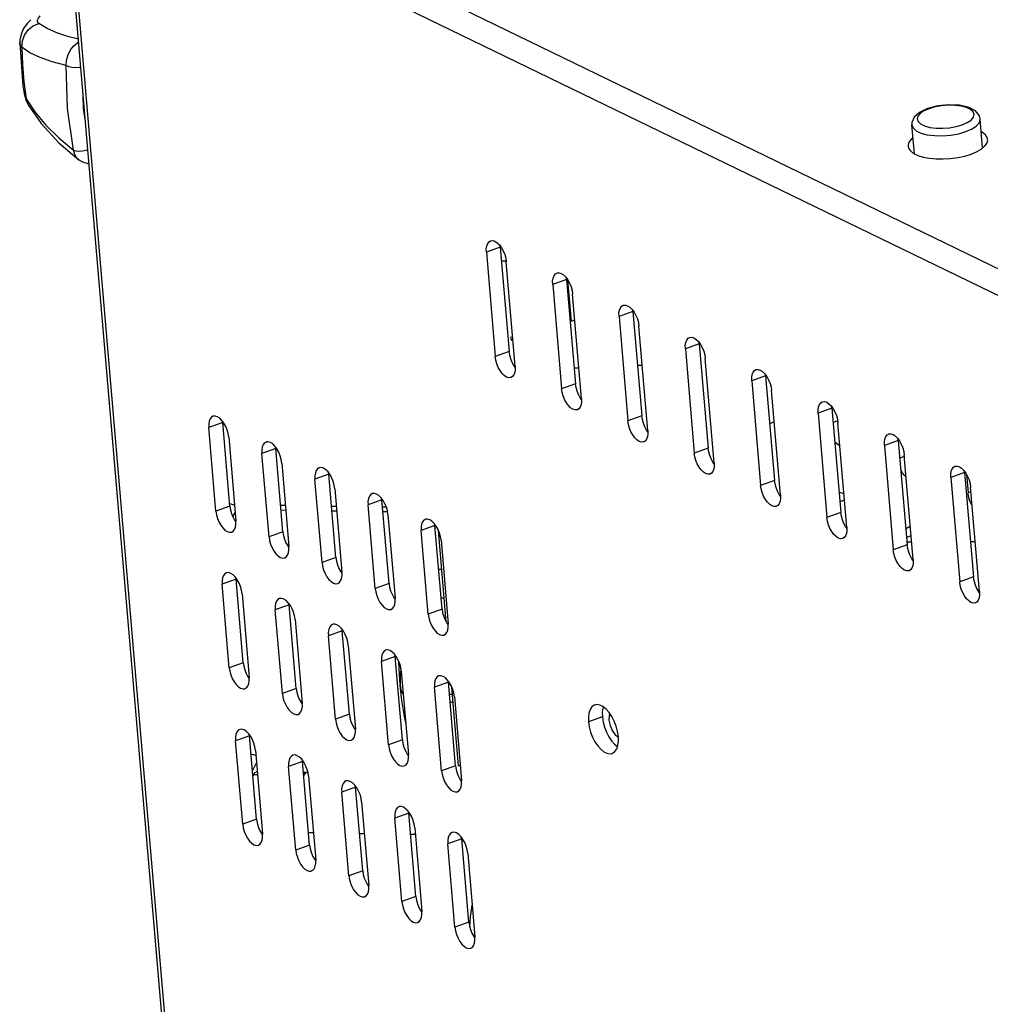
# Model space of a CAD drawing. Header units: millimetres. Extents: x 31915 to 33453, y -19763 to -18675.
# Tile 6 of 31: x 32002 to 32087, y -19542 to -19456. Entities that reach past the tile are written whole.
import ezdxf

# ---------------------------------------------------------------- set-up
doc = ezdxf.new("R2010")
doc.units = ezdxf.units.MM
for name, color, linetype in [('BLUE-POWER-IN-01_028SOLIDLINE', 7, 'Continuous'), ('KGDY-15V13O3A-01SOLIDLINE', 7, 'Continuous'), ('KLZSOLIDLINE', 7, 'Continuous'), ('LA3137-02_028SOLIDLINE', 7, 'Continuous'), ('LA3137-03_028SOLIDLINE', 7, 'Continuous'), ('M10_028SOLIDLINE', 7, 'Continuous'), ('PCB3137-01_028SOLIDLINE', 7, 'Continuous'), ('PX-KLZ-S-M-5P_028SOLIDLINE', 7, 'Continuous'), ('PX-KLZ-S-M_028SOLIDLINE', 7, 'Continuous')]:
    doc.layers.add(name, color=color, linetype=linetype)

msp = doc.modelspace()

# ---------------------------------------------------------------- linework, layer by layer
at = {"layer": 'BLUE-POWER-IN-01_028SOLIDLINE', "color": 7}
for p, q in [((32022.483, -19522.032), (32022.436, -19522.123)), ((32022.847, -19522.038), (32022.483, -19522.032)), ((32022.824, -19521.777), (32022.765, -19521.776)), ((32027.147, -19521.845), (32026.867, -19521.84)), ((32027.737, -19527.136), (32027.319, -19527.129)), ((32032.199, -19527.206), (32031.78, -19527.199)), ((32036.66, -19527.276), (32036.241, -19527.269))]:
    msp.add_line(p, q, dxfattribs=at)
for points in [[(32022.483, -19522.032), (32022.612, -19521.849), (32022.746, -19521.777), (32022.765, -19521.776)], [(32027.147, -19521.845), (32027.129, -19521.846), (32026.995, -19521.918), (32026.887, -19522.072)], [(32027.274, -19521.905), (32027.26, -19521.889), (32027.147, -19521.845)], [(32041.426, -19535.37), (32041.507, -19534.498), (32041.644, -19533.471)]]:
    msp.add_lwpolyline(points, dxfattribs=at)
at = {"layer": 'KGDY-15V13O3A-01SOLIDLINE', "color": 7}
for p, q in [((32080.137, -19501.657), (32079.719, -19501.66)), ((32085.703, -19501.624), (32085.285, -19501.627)), ((32054.163, -19518.532), (32054.448, -19518.754))]:
    msp.add_line(p, q, dxfattribs=at)
for points in [[(32053.71, -19516.691), (32053.642, -19516.848), (32053.624, -19517.259)], [(32053.624, -19517.259), (32053.717, -19517.723), (32053.906, -19518.17), (32054.163, -19518.532)]]:
    msp.add_lwpolyline(points, dxfattribs=at)
at = {"layer": 'KLZSOLIDLINE', "color": 7}
for p, q in [((32044.201, -19477.021), (32044.614, -19477.028)), ((32045.387, -19486.317), (32045.406, -19486.318)), ((32050.571, -19486.399), (32050.989, -19486.405)), ((32039.37, -19508.656), (32038.685, -19500.64)), ((32040.445, -19521.243), (32039.857, -19514.355)), ((32040.6, -19521.246), (32040.445, -19521.243))]:
    msp.add_line(p, q, dxfattribs=at)
at = {"layer": 'LA3137-02_028SOLIDLINE', "color": 7}
for p, q in [((32006.252, -19438.166), (32161.59, -19513.587)), ((32016.672, -19568.971), (32005.659, -19440.046)), ((32016.951, -19569.279), (32005.939, -19440.354)), ((32005.939, -19440.354), (32159.707, -19515.013)), ((32044.098, -19475.823), (32042.883, -19476.259)), ((32042.883, -19476.259), (32043.664, -19485.402)), ((32045.407, -19486.249), (32044.626, -19477.105)), ((32049.908, -19478.644), (32048.693, -19479.08)), ((32048.693, -19479.08), (32049.474, -19488.223)), ((32051.217, -19489.07), (32050.436, -19479.926)), ((32055.718, -19481.465), (32054.503, -19481.901)), ((32054.503, -19481.901), (32055.284, -19491.044)), ((32057.027, -19491.89), (32056.246, -19482.747)), ((32061.528, -19484.286), (32060.313, -19484.721)), ((32044.879, -19484.967), (32043.664, -19485.402)), ((32060.313, -19484.721), (32061.094, -19493.865)), ((32062.837, -19494.711), (32062.056, -19485.568)), ((32067.338, -19487.107), (32066.123, -19487.542)), ((32050.689, -19487.788), (32049.474, -19488.223)), ((32066.123, -19487.542), (32066.904, -19496.686)), ((32068.647, -19497.532), (32067.866, -19488.389)), ((32073.148, -19489.928), (32071.933, -19490.363)), ((32071.933, -19490.363), (32072.714, -19499.507)), ((32019.794, -19491.192), (32018.578, -19491.628)), ((32056.499, -19490.608), (32055.284, -19491.044)), ((32074.457, -19500.353), (32073.676, -19491.21)), ((32019.203, -19498.943), (32018.578, -19491.628)), ((32020.321, -19492.474), (32020.946, -19499.789)), ((32078.958, -19492.748), (32077.743, -19493.184)), ((32024.442, -19493.449), (32023.226, -19493.885)), ((32023.851, -19501.199), (32023.226, -19493.885)), ((32062.309, -19493.429), (32061.094, -19493.865)), ((32077.743, -19493.184), (32078.524, -19502.328)), ((32024.969, -19494.731), (32025.594, -19502.046)), ((32080.267, -19503.174), (32079.486, -19494.03)), ((32029.09, -19495.706), (32027.874, -19496.141)), ((32084.768, -19495.569), (32083.553, -19496.005)), ((32028.499, -19503.456), (32027.874, -19496.141)), ((32068.119, -19496.25), (32066.904, -19496.686)), ((32083.553, -19496.005), (32084.334, -19505.149)), ((32029.617, -19496.988), (32030.242, -19504.302)), ((32086.077, -19505.995), (32085.296, -19496.851)), ((32033.738, -19497.962), (32032.522, -19498.398)), ((32020.418, -19498.507), (32019.203, -19498.943)), ((32033.147, -19505.713), (32032.522, -19498.398)), ((32073.929, -19499.071), (32072.714, -19499.507)), ((32034.265, -19499.244), (32034.89, -19506.559)), ((32025.066, -19500.764), (32023.851, -19501.199)), ((32038.386, -19500.219), (32037.17, -19500.655)), ((32037.795, -19507.97), (32037.17, -19500.655)), ((32038.913, -19501.501), (32039.538, -19508.816)), ((32079.739, -19501.892), (32078.524, -19502.328)), ((32029.714, -19503.021), (32028.499, -19503.456)), ((32020.965, -19504.908), (32019.75, -19505.343)), ((32085.549, -19504.713), (32084.334, -19505.149)), ((32020.375, -19512.658), (32019.75, -19505.343)), ((32034.362, -19505.277), (32033.147, -19505.713)), ((32021.493, -19506.19), (32022.118, -19513.505)), ((32025.613, -19507.164), (32024.398, -19507.6)), ((32025.023, -19514.915), (32024.398, -19507.6)), ((32039.01, -19507.534), (32037.795, -19507.97)), ((32026.141, -19508.446), (32026.766, -19515.761)), ((32030.261, -19509.421), (32029.046, -19509.857)), ((32029.671, -19517.172), (32029.046, -19509.857)), ((32030.789, -19510.703), (32031.414, -19518.018)), ((32034.909, -19511.678), (32033.694, -19512.113)), ((32034.319, -19519.428), (32033.694, -19512.113)), ((32021.59, -19512.223), (32020.375, -19512.658)), ((32035.437, -19512.96), (32036.062, -19520.275)), ((32026.238, -19514.479), (32025.023, -19514.915)), ((32039.557, -19513.935), (32038.342, -19514.37)), ((32038.967, -19521.685), (32038.342, -19514.37)), ((32040.085, -19515.216), (32040.71, -19522.531)), ((32030.886, -19516.736), (32029.671, -19517.172)), ((32053.043, -19516.977), (32051.828, -19517.412)), ((32022.137, -19518.623), (32020.922, -19519.059)), ((32035.534, -19518.993), (32034.319, -19519.428)), ((32021.546, -19526.374), (32020.922, -19519.059)), ((32022.665, -19519.905), (32023.289, -19527.22)), ((32026.785, -19520.88), (32025.57, -19521.316)), ((32026.194, -19528.63), (32025.57, -19521.316)), ((32040.182, -19521.249), (32038.967, -19521.685)), ((32027.313, -19522.162), (32027.937, -19529.477)), ((32031.433, -19523.137), (32030.217, -19523.572)), ((32030.842, -19530.887), (32030.217, -19523.572)), ((32031.96, -19524.419), (32032.585, -19531.733)), ((32022.762, -19525.938), (32021.546, -19526.374)), ((32036.081, -19525.393), (32034.865, -19525.829)), ((32035.49, -19533.144), (32034.865, -19525.829)), ((32036.608, -19526.675), (32037.233, -19533.99)), ((32040.729, -19527.65), (32039.513, -19528.086)), ((32027.41, -19528.195), (32026.194, -19528.63)), ((32040.138, -19535.401), (32039.513, -19528.086)), ((32041.256, -19528.932), (32041.881, -19536.247)), ((32032.058, -19530.451), (32030.842, -19530.887)), ((32036.706, -19532.708), (32035.49, -19533.144)), ((32041.353, -19534.965), (32040.138, -19535.401))]:
    msp.add_line(p, q, dxfattribs=at)
at = {"layer": 'LA3137-02_028SOLIDLINE', "color": 255}
for p, q in [((32080.366, -19467.609), (32080.339, -19467.631)), ((32044.098, -19475.823), (32044.097, -19475.725)), ((32044.098, -19475.823), (32044.879, -19484.967)), ((32049.908, -19478.644), (32049.907, -19478.545)), ((32049.908, -19478.644), (32050.689, -19487.788)), ((32055.718, -19481.465), (32055.717, -19481.366)), ((32055.718, -19481.465), (32056.499, -19490.608)), ((32061.528, -19484.286), (32061.527, -19484.187)), ((32061.528, -19484.286), (32062.309, -19493.429)), ((32045.408, -19486.347), (32045.299, -19486.198)), ((32067.338, -19487.107), (32067.337, -19487.008)), ((32067.338, -19487.107), (32068.119, -19496.25)), ((32051.218, -19489.168), (32051.109, -19489.019)), ((32073.148, -19489.928), (32073.147, -19489.829)), ((32073.148, -19489.928), (32073.929, -19499.071)), ((32019.792, -19491.094), (32019.794, -19491.192)), ((32020.418, -19498.507), (32019.794, -19491.192)), ((32057.028, -19491.989), (32056.919, -19491.84)), ((32078.958, -19492.748), (32078.957, -19492.65)), ((32078.958, -19492.748), (32079.739, -19501.892)), ((32024.44, -19493.35), (32024.442, -19493.449)), ((32025.066, -19500.764), (32024.442, -19493.449)), ((32062.838, -19494.81), (32062.729, -19494.661)), ((32029.088, -19495.607), (32029.09, -19495.706)), ((32029.714, -19503.021), (32029.09, -19495.706)), ((32084.768, -19495.569), (32084.766, -19495.471)), ((32084.768, -19495.569), (32085.549, -19504.713)), ((32033.736, -19497.864), (32033.738, -19497.962)), ((32034.362, -19505.277), (32033.738, -19497.962)), ((32068.648, -19497.631), (32068.539, -19497.482)), ((32020.838, -19499.739), (32020.948, -19499.888)), ((32038.384, -19500.121), (32038.386, -19500.219)), ((32039.01, -19507.534), (32038.386, -19500.219)), ((32074.458, -19500.452), (32074.349, -19500.303)), ((32025.486, -19501.995), (32025.596, -19502.144)), ((32080.268, -19503.273), (32080.159, -19503.124)), ((32030.134, -19504.252), (32030.244, -19504.401)), ((32020.964, -19504.809), (32020.965, -19504.908)), ((32021.59, -19512.223), (32020.965, -19504.908)), ((32086.078, -19506.093), (32085.969, -19505.945)), ((32034.782, -19506.509), (32034.892, -19506.658)), ((32025.612, -19507.066), (32025.613, -19507.164)), ((32026.238, -19514.479), (32025.613, -19507.164)), ((32030.26, -19509.323), (32030.261, -19509.421)), ((32030.886, -19516.736), (32030.261, -19509.421)), ((32039.43, -19508.766), (32039.54, -19508.914)), ((32034.908, -19511.579), (32034.909, -19511.678)), ((32035.534, -19518.993), (32034.909, -19511.678)), ((32022.01, -19513.454), (32022.119, -19513.603)), ((32039.556, -19513.836), (32039.557, -19513.935)), ((32040.182, -19521.249), (32039.557, -19513.935)), ((32026.658, -19515.711), (32026.767, -19515.86)), ((32031.306, -19517.968), (32031.415, -19518.116)), ((32022.135, -19518.525), (32022.137, -19518.623)), ((32022.762, -19525.938), (32022.137, -19518.623)), ((32035.954, -19520.224), (32036.063, -19520.373)), ((32026.783, -19520.781), (32026.785, -19520.88)), ((32027.41, -19528.195), (32026.785, -19520.88)), ((32040.602, -19522.481), (32040.711, -19522.63)), ((32031.431, -19523.038), (32031.433, -19523.137)), ((32032.058, -19530.451), (32031.433, -19523.137)), ((32036.079, -19525.295), (32036.081, -19525.393)), ((32036.706, -19532.708), (32036.081, -19525.393)), ((32023.181, -19527.17), (32023.291, -19527.318)), ((32040.727, -19527.552), (32040.729, -19527.65)), ((32041.353, -19534.965), (32040.729, -19527.65)), ((32027.829, -19529.426), (32027.939, -19529.575)), ((32032.477, -19531.683), (32032.587, -19531.832)), ((32037.125, -19533.94), (32037.235, -19534.089)), ((32041.773, -19536.197), (32041.883, -19536.345))]:
    msp.add_line(p, q, dxfattribs=at)
at = {"layer": 'LA3137-02_028SOLIDLINE', "color": 7}
for points in [[(32080.249, -19466.237), (32080.076, -19466.38), (32079.885, -19466.64), (32079.81, -19466.901), (32079.811, -19466.982)], [(32085.331, -19467.672), (32085.818, -19467.468), (32086.218, -19467.238), (32086.52, -19466.989), (32086.711, -19466.729), (32086.786, -19466.468), (32086.785, -19466.387)], [(32086.785, -19466.387), (32086.743, -19466.215), (32086.582, -19465.977), (32086.309, -19465.763), (32086.227, -19465.723)], [(32079.811, -19466.982), (32079.853, -19467.154), (32080.014, -19467.392), (32080.287, -19467.606), (32080.662, -19467.788), (32081.127, -19467.932), (32081.666, -19468.035), (32082.261, -19468.091), (32082.89, -19468.099), (32083.534, -19468.059), (32084.17, -19467.972), (32084.776, -19467.842), (32085.331, -19467.672)], [(32042.883, -19476.259), (32042.879, -19475.964), (32042.918, -19475.706), (32043, -19475.496), (32043.12, -19475.346), (32043.248, -19475.27)], [(32043.248, -19475.27), (32043.271, -19475.263), (32043.446, -19475.251), (32043.637, -19475.31), (32043.834, -19475.439), (32044.027, -19475.63), (32044.206, -19475.873), (32044.363, -19476.158), (32044.489, -19476.468), (32044.578, -19476.789), (32044.626, -19477.105)], [(32048.693, -19479.08), (32048.689, -19478.785), (32048.728, -19478.526), (32048.81, -19478.317), (32048.929, -19478.167), (32049.058, -19478.091)], [(32049.058, -19478.091), (32049.081, -19478.083), (32049.256, -19478.071), (32049.447, -19478.131), (32049.644, -19478.26), (32049.837, -19478.451), (32050.016, -19478.694), (32050.173, -19478.978), (32050.299, -19479.289), (32050.388, -19479.61), (32050.436, -19479.926)], [(32054.503, -19481.901), (32054.499, -19481.606), (32054.538, -19481.347), (32054.62, -19481.138), (32054.739, -19480.988), (32054.868, -19480.912)], [(32054.868, -19480.912), (32054.891, -19480.904), (32055.066, -19480.892), (32055.257, -19480.952), (32055.454, -19481.081), (32055.647, -19481.272), (32055.826, -19481.515), (32055.983, -19481.799), (32056.109, -19482.11), (32056.198, -19482.431), (32056.246, -19482.747)], [(32060.313, -19484.721), (32060.309, -19484.427), (32060.348, -19484.168), (32060.43, -19483.959), (32060.549, -19483.808), (32060.678, -19483.733)], [(32060.678, -19483.733), (32060.701, -19483.725), (32060.876, -19483.713), (32061.067, -19483.773), (32061.264, -19483.902), (32061.457, -19484.092), (32061.636, -19484.336), (32061.793, -19484.62), (32061.919, -19484.931), (32062.008, -19485.252), (32062.056, -19485.568)], [(32045.042, -19487.238), (32045.019, -19487.245), (32044.844, -19487.257), (32044.653, -19487.197), (32044.456, -19487.068), (32044.263, -19486.878), (32044.084, -19486.634), (32043.927, -19486.35), (32043.801, -19486.039), (32043.712, -19485.718), (32043.664, -19485.402)], [(32045.407, -19486.249), (32045.411, -19486.543), (32045.372, -19486.802), (32045.29, -19487.011), (32045.17, -19487.162), (32045.042, -19487.238)], [(32066.123, -19487.542), (32066.119, -19487.248), (32066.158, -19486.989), (32066.24, -19486.78), (32066.359, -19486.629), (32066.488, -19486.553)], [(32066.488, -19486.553), (32066.511, -19486.546), (32066.686, -19486.534), (32066.877, -19486.594), (32067.074, -19486.722), (32067.267, -19486.913), (32067.446, -19487.157), (32067.603, -19487.441), (32067.729, -19487.752), (32067.818, -19488.073), (32067.866, -19488.389)], [(32050.852, -19490.058), (32050.829, -19490.066), (32050.654, -19490.078), (32050.463, -19490.018), (32050.266, -19489.889), (32050.073, -19489.699), (32049.894, -19489.455), (32049.737, -19489.171), (32049.611, -19488.86), (32049.522, -19488.539), (32049.474, -19488.223)], [(32051.217, -19489.07), (32051.221, -19489.364), (32051.181, -19489.623), (32051.1, -19489.832), (32050.98, -19489.983), (32050.852, -19490.058)], [(32071.933, -19490.363), (32071.929, -19490.069), (32071.968, -19489.81), (32072.05, -19489.6), (32072.169, -19489.45), (32072.298, -19489.374)], [(32072.298, -19489.374), (32072.321, -19489.367), (32072.496, -19489.355), (32072.687, -19489.415), (32072.884, -19489.543), (32073.077, -19489.734), (32073.256, -19489.978), (32073.413, -19490.262), (32073.539, -19490.573), (32073.628, -19490.894), (32073.676, -19491.21)], [(32018.944, -19490.639), (32018.815, -19490.715), (32018.696, -19490.865), (32018.614, -19491.075), (32018.574, -19491.333), (32018.578, -19491.628)], [(32020.321, -19492.474), (32020.273, -19492.158), (32020.184, -19491.837), (32020.058, -19491.527), (32019.902, -19491.242), (32019.722, -19490.999), (32019.53, -19490.808), (32019.333, -19490.679), (32019.142, -19490.62), (32018.966, -19490.632), (32018.944, -19490.639)], [(32056.662, -19492.879), (32056.639, -19492.887), (32056.464, -19492.899), (32056.273, -19492.839), (32056.076, -19492.71), (32055.883, -19492.519), (32055.704, -19492.276), (32055.547, -19491.992), (32055.421, -19491.681), (32055.332, -19491.36), (32055.284, -19491.044)], [(32057.027, -19491.89), (32057.031, -19492.185), (32056.991, -19492.444), (32056.91, -19492.653), (32056.79, -19492.803), (32056.662, -19492.879)], [(32077.743, -19493.184), (32077.738, -19492.89), (32077.778, -19492.631), (32077.86, -19492.421), (32077.979, -19492.271), (32078.108, -19492.195)], [(32078.108, -19492.195), (32078.131, -19492.188), (32078.306, -19492.176), (32078.497, -19492.236), (32078.694, -19492.364), (32078.887, -19492.555), (32079.066, -19492.799), (32079.223, -19493.083), (32079.349, -19493.393), (32079.438, -19493.715), (32079.486, -19494.03)], [(32023.592, -19492.896), (32023.463, -19492.972), (32023.343, -19493.122), (32023.262, -19493.331), (32023.222, -19493.59), (32023.226, -19493.885)], [(32024.969, -19494.731), (32024.921, -19494.415), (32024.832, -19494.094), (32024.706, -19493.783), (32024.55, -19493.499), (32024.37, -19493.256), (32024.178, -19493.065), (32023.981, -19492.936), (32023.79, -19492.876), (32023.614, -19492.888), (32023.592, -19492.896)], [(32062.471, -19495.7), (32062.449, -19495.708), (32062.274, -19495.72), (32062.083, -19495.66), (32061.886, -19495.531), (32061.693, -19495.34), (32061.514, -19495.097), (32061.357, -19494.813), (32061.231, -19494.502), (32061.142, -19494.181), (32061.094, -19493.865)], [(32062.837, -19494.711), (32062.841, -19495.006), (32062.801, -19495.265), (32062.72, -19495.474), (32062.6, -19495.624), (32062.471, -19495.7)], [(32028.24, -19495.152), (32028.111, -19495.228), (32027.991, -19495.378), (32027.91, -19495.588), (32027.87, -19495.847), (32027.874, -19496.141)], [(32029.617, -19496.988), (32029.569, -19496.672), (32029.48, -19496.351), (32029.354, -19496.04), (32029.198, -19495.756), (32029.018, -19495.512), (32028.826, -19495.321), (32028.629, -19495.193), (32028.438, -19495.133), (32028.262, -19495.145), (32028.24, -19495.152)], [(32083.553, -19496.005), (32083.548, -19495.71), (32083.588, -19495.452), (32083.67, -19495.242), (32083.789, -19495.092), (32083.918, -19495.016)], [(32083.918, -19495.016), (32083.94, -19495.009), (32084.116, -19494.997), (32084.307, -19495.057), (32084.504, -19495.185), (32084.697, -19495.376), (32084.876, -19495.62), (32085.032, -19495.904), (32085.159, -19496.214), (32085.248, -19496.536), (32085.296, -19496.851)], [(32032.888, -19497.409), (32032.759, -19497.485), (32032.639, -19497.635), (32032.558, -19497.845), (32032.518, -19498.103), (32032.522, -19498.398)], [(32034.265, -19499.244), (32034.217, -19498.928), (32034.128, -19498.607), (32034.002, -19498.297), (32033.846, -19498.013), (32033.666, -19497.769), (32033.474, -19497.578), (32033.277, -19497.45), (32033.086, -19497.39), (32032.91, -19497.402), (32032.888, -19497.409)], [(32068.281, -19498.521), (32068.259, -19498.528), (32068.083, -19498.54), (32067.892, -19498.481), (32067.696, -19498.352), (32067.503, -19498.161), (32067.324, -19497.918), (32067.167, -19497.633), (32067.041, -19497.323), (32066.952, -19497.002), (32066.904, -19496.686)], [(32068.647, -19497.532), (32068.651, -19497.827), (32068.611, -19498.085), (32068.53, -19498.295), (32068.41, -19498.445), (32068.281, -19498.521)], [(32019.203, -19498.943), (32019.251, -19499.259), (32019.34, -19499.58), (32019.466, -19499.89), (32019.623, -19500.174), (32019.802, -19500.418), (32019.995, -19500.609), (32020.192, -19500.737), (32020.383, -19500.797), (32020.558, -19500.785), (32020.581, -19500.778)], [(32020.581, -19500.778), (32020.71, -19500.702), (32020.829, -19500.552), (32020.911, -19500.342), (32020.95, -19500.084), (32020.946, -19499.789)], [(32037.536, -19499.666), (32037.407, -19499.742), (32037.287, -19499.892), (32037.206, -19500.102), (32037.166, -19500.36), (32037.17, -19500.655)], [(32038.913, -19501.501), (32038.865, -19501.185), (32038.776, -19500.864), (32038.65, -19500.554), (32038.494, -19500.269), (32038.314, -19500.026), (32038.121, -19499.835), (32037.925, -19499.706), (32037.734, -19499.647), (32037.558, -19499.659), (32037.536, -19499.666)], [(32074.091, -19501.342), (32074.069, -19501.349), (32073.893, -19501.361), (32073.702, -19501.302), (32073.506, -19501.173), (32073.313, -19500.982), (32073.134, -19500.739), (32072.977, -19500.454), (32072.851, -19500.144), (32072.762, -19499.823), (32072.714, -19499.507)], [(32074.457, -19500.353), (32074.461, -19500.648), (32074.421, -19500.906), (32074.34, -19501.116), (32074.22, -19501.266), (32074.091, -19501.342)], [(32023.851, -19501.199), (32023.899, -19501.515), (32023.988, -19501.836), (32024.114, -19502.147), (32024.271, -19502.431), (32024.45, -19502.675), (32024.643, -19502.866), (32024.84, -19502.994), (32025.031, -19503.054), (32025.206, -19503.042), (32025.229, -19503.035)], [(32025.229, -19503.035), (32025.358, -19502.959), (32025.477, -19502.809), (32025.559, -19502.599), (32025.598, -19502.34), (32025.594, -19502.046)], [(32079.901, -19504.163), (32079.879, -19504.17), (32079.703, -19504.182), (32079.512, -19504.122), (32079.316, -19503.994), (32079.123, -19503.803), (32078.943, -19503.559), (32078.787, -19503.275), (32078.661, -19502.965), (32078.572, -19502.644), (32078.524, -19502.328)], [(32028.499, -19503.456), (32028.547, -19503.772), (32028.636, -19504.093), (32028.762, -19504.404), (32028.919, -19504.688), (32029.098, -19504.931), (32029.291, -19505.122), (32029.488, -19505.251), (32029.679, -19505.311), (32029.854, -19505.299), (32029.877, -19505.291)], [(32080.267, -19503.174), (32080.271, -19503.469), (32080.231, -19503.727), (32080.15, -19503.937), (32080.03, -19504.087), (32079.901, -19504.163)], [(32020.115, -19504.354), (32019.987, -19504.43), (32019.867, -19504.58), (32019.785, -19504.79), (32019.746, -19505.049), (32019.75, -19505.343)], [(32021.493, -19506.19), (32021.445, -19505.874), (32021.356, -19505.553), (32021.23, -19505.242), (32021.073, -19504.958), (32020.894, -19504.714), (32020.701, -19504.523), (32020.504, -19504.395), (32020.313, -19504.335), (32020.138, -19504.347), (32020.115, -19504.354)], [(32029.877, -19505.291), (32030.006, -19505.215), (32030.125, -19505.065), (32030.207, -19504.856), (32030.246, -19504.597), (32030.242, -19504.302)], [(32085.711, -19506.984), (32085.689, -19506.991), (32085.513, -19507.003), (32085.322, -19506.943), (32085.126, -19506.815), (32084.933, -19506.624), (32084.753, -19506.38), (32084.597, -19506.096), (32084.471, -19505.786), (32084.382, -19505.465), (32084.334, -19505.149)], [(32033.147, -19505.713), (32033.195, -19506.029), (32033.284, -19506.35), (32033.41, -19506.66), (32033.567, -19506.945), (32033.746, -19507.188), (32033.939, -19507.379), (32034.136, -19507.508), (32034.327, -19507.567), (32034.502, -19507.555), (32034.525, -19507.548)], [(32086.077, -19505.995), (32086.081, -19506.29), (32086.041, -19506.548), (32085.96, -19506.758), (32085.84, -19506.908), (32085.711, -19506.984)], [(32024.763, -19506.611), (32024.634, -19506.687), (32024.515, -19506.837), (32024.433, -19507.047), (32024.394, -19507.305), (32024.398, -19507.6)], [(32026.141, -19508.446), (32026.093, -19508.131), (32026.004, -19507.809), (32025.878, -19507.499), (32025.721, -19507.215), (32025.542, -19506.971), (32025.349, -19506.78), (32025.152, -19506.652), (32024.961, -19506.592), (32024.786, -19506.604), (32024.763, -19506.611)], [(32034.525, -19507.548), (32034.654, -19507.472), (32034.773, -19507.322), (32034.855, -19507.112), (32034.894, -19506.854), (32034.89, -19506.559)], [(32037.795, -19507.97), (32037.843, -19508.285), (32037.932, -19508.607), (32038.058, -19508.917), (32038.215, -19509.201), (32038.394, -19509.445), (32038.587, -19509.636), (32038.784, -19509.764), (32038.975, -19509.824), (32039.15, -19509.812), (32039.173, -19509.805)], [(32029.411, -19508.868), (32029.282, -19508.944), (32029.163, -19509.094), (32029.081, -19509.304), (32029.042, -19509.562), (32029.046, -19509.857)], [(32030.789, -19510.703), (32030.741, -19510.387), (32030.652, -19510.066), (32030.526, -19509.756), (32030.369, -19509.471), (32030.19, -19509.228), (32029.997, -19509.037), (32029.8, -19508.908), (32029.609, -19508.849), (32029.434, -19508.861), (32029.411, -19508.868)], [(32039.173, -19509.805), (32039.302, -19509.729), (32039.421, -19509.579), (32039.503, -19509.369), (32039.542, -19509.111), (32039.538, -19508.816)], [(32034.059, -19511.125), (32033.93, -19511.2), (32033.811, -19511.351), (32033.729, -19511.56), (32033.69, -19511.819), (32033.694, -19512.113)], [(32035.437, -19512.96), (32035.389, -19512.644), (32035.3, -19512.323), (32035.174, -19512.012), (32035.017, -19511.728), (32034.838, -19511.484), (32034.645, -19511.294), (32034.448, -19511.165), (32034.257, -19511.105), (32034.082, -19511.117), (32034.059, -19511.125)], [(32020.375, -19512.658), (32020.423, -19512.974), (32020.512, -19513.295), (32020.638, -19513.606), (32020.795, -19513.89), (32020.974, -19514.133), (32021.167, -19514.324), (32021.363, -19514.453), (32021.554, -19514.513), (32021.73, -19514.501), (32021.752, -19514.493)], [(32021.752, -19514.493), (32021.881, -19514.418), (32022.001, -19514.267), (32022.082, -19514.058), (32022.122, -19513.799), (32022.118, -19513.505)], [(32038.707, -19513.381), (32038.578, -19513.457), (32038.459, -19513.607), (32038.377, -19513.817), (32038.338, -19514.076), (32038.342, -19514.37)], [(32040.085, -19515.216), (32040.037, -19514.901), (32039.948, -19514.579), (32039.822, -19514.269), (32039.665, -19513.985), (32039.486, -19513.741), (32039.293, -19513.55), (32039.096, -19513.422), (32038.905, -19513.362), (32038.73, -19513.374), (32038.707, -19513.381)], [(32025.023, -19514.915), (32025.071, -19515.231), (32025.16, -19515.552), (32025.286, -19515.862), (32025.443, -19516.147), (32025.622, -19516.39), (32025.815, -19516.581), (32026.011, -19516.71), (32026.202, -19516.769), (32026.378, -19516.757), (32026.4, -19516.75)], [(32026.4, -19516.75), (32026.529, -19516.674), (32026.649, -19516.524), (32026.73, -19516.314), (32026.77, -19516.056), (32026.766, -19515.761)], [(32052.376, -19515.929), (32052.33, -19515.948), (32052.13, -19516.094), (32051.974, -19516.324), (32051.87, -19516.63), (32051.82, -19516.999), (32051.828, -19517.412)], [(32054.443, -19518.682), (32054.377, -19518.24), (32054.258, -19517.79), (32054.09, -19517.351), (32053.879, -19516.943), (32053.637, -19516.583), (32053.372, -19516.287), (32053.097, -19516.067), (32052.824, -19515.935), (32052.564, -19515.894), (32052.376, -19515.929)], [(32029.671, -19517.172), (32029.719, -19517.487), (32029.808, -19517.809), (32029.934, -19518.119), (32030.09, -19518.403), (32030.27, -19518.647), (32030.463, -19518.838), (32030.659, -19518.966), (32030.85, -19519.026), (32031.026, -19519.014), (32031.048, -19519.007)], [(32021.287, -19518.07), (32021.158, -19518.146), (32021.039, -19518.296), (32020.957, -19518.506), (32020.917, -19518.764), (32020.922, -19519.059)], [(32022.665, -19519.905), (32022.617, -19519.589), (32022.527, -19519.268), (32022.401, -19518.958), (32022.245, -19518.673), (32022.066, -19518.43), (32021.873, -19518.239), (32021.676, -19518.11), (32021.485, -19518.051), (32021.309, -19518.063), (32021.287, -19518.07)], [(32031.048, -19519.007), (32031.177, -19518.931), (32031.297, -19518.781), (32031.378, -19518.571), (32031.418, -19518.313), (32031.414, -19518.018)], [(32051.828, -19517.412), (32051.893, -19517.854), (32052.013, -19518.304), (32052.181, -19518.743), (32052.391, -19519.151), (32052.634, -19519.511), (32052.898, -19519.808), (32053.173, -19520.027), (32053.447, -19520.16), (32053.706, -19520.2), (32053.895, -19520.165)], [(32053.895, -19520.165), (32053.941, -19520.146), (32054.141, -19520.001), (32054.296, -19519.77), (32054.401, -19519.464), (32054.451, -19519.096), (32054.443, -19518.682)], [(32034.319, -19519.428), (32034.367, -19519.744), (32034.456, -19520.065), (32034.582, -19520.376), (32034.738, -19520.66), (32034.918, -19520.904), (32035.111, -19521.095), (32035.307, -19521.223), (32035.498, -19521.283), (32035.674, -19521.271), (32035.696, -19521.264)], [(32025.935, -19520.327), (32025.806, -19520.403), (32025.687, -19520.553), (32025.605, -19520.762), (32025.565, -19521.021), (32025.57, -19521.316)], [(32027.313, -19522.162), (32027.265, -19521.846), (32027.175, -19521.525), (32027.049, -19521.214), (32026.893, -19520.93), (32026.714, -19520.687), (32026.521, -19520.496), (32026.324, -19520.367), (32026.133, -19520.307), (32025.957, -19520.319), (32025.935, -19520.327)], [(32035.696, -19521.264), (32035.825, -19521.188), (32035.945, -19521.038), (32036.026, -19520.828), (32036.066, -19520.569), (32036.062, -19520.275)], [(32038.967, -19521.685), (32039.015, -19522.001), (32039.104, -19522.322), (32039.23, -19522.633), (32039.386, -19522.917), (32039.566, -19523.16), (32039.758, -19523.351), (32039.955, -19523.48), (32040.146, -19523.54), (32040.322, -19523.528), (32040.344, -19523.52)], [(32030.583, -19522.583), (32030.454, -19522.659), (32030.335, -19522.809), (32030.253, -19523.019), (32030.213, -19523.278), (32030.217, -19523.572)], [(32031.96, -19524.419), (32031.913, -19524.103), (32031.823, -19523.782), (32031.697, -19523.471), (32031.541, -19523.187), (32031.362, -19522.943), (32031.169, -19522.752), (32030.972, -19522.624), (32030.781, -19522.564), (32030.605, -19522.576), (32030.583, -19522.583)], [(32040.344, -19523.52), (32040.473, -19523.444), (32040.593, -19523.294), (32040.674, -19523.085), (32040.714, -19522.826), (32040.71, -19522.531)], [(32035.231, -19524.84), (32035.102, -19524.916), (32034.983, -19525.066), (32034.901, -19525.276), (32034.861, -19525.534), (32034.865, -19525.829)], [(32036.608, -19526.675), (32036.561, -19526.359), (32036.471, -19526.038), (32036.345, -19525.728), (32036.189, -19525.444), (32036.01, -19525.2), (32035.817, -19525.009), (32035.62, -19524.881), (32035.429, -19524.821), (32035.253, -19524.833), (32035.231, -19524.84)], [(32021.546, -19526.374), (32021.594, -19526.69), (32021.684, -19527.011), (32021.81, -19527.321), (32021.966, -19527.605), (32022.145, -19527.849), (32022.338, -19528.04), (32022.535, -19528.168), (32022.726, -19528.228), (32022.902, -19528.216), (32022.924, -19528.209)], [(32022.924, -19528.209), (32023.053, -19528.133), (32023.172, -19527.983), (32023.254, -19527.773), (32023.294, -19527.515), (32023.289, -19527.22)], [(32039.879, -19527.097), (32039.75, -19527.173), (32039.631, -19527.323), (32039.549, -19527.532), (32039.509, -19527.791), (32039.513, -19528.086)], [(32041.256, -19528.932), (32041.208, -19528.616), (32041.119, -19528.295), (32040.993, -19527.984), (32040.837, -19527.7), (32040.657, -19527.457), (32040.465, -19527.266), (32040.268, -19527.137), (32040.077, -19527.078), (32039.901, -19527.09), (32039.879, -19527.097)], [(32026.194, -19528.63), (32026.242, -19528.946), (32026.331, -19529.267), (32026.458, -19529.578), (32026.614, -19529.862), (32026.793, -19530.106), (32026.986, -19530.297), (32027.183, -19530.425), (32027.374, -19530.485), (32027.55, -19530.473), (32027.572, -19530.466)], [(32027.572, -19530.466), (32027.701, -19530.39), (32027.82, -19530.24), (32027.902, -19530.03), (32027.942, -19529.771), (32027.937, -19529.477)], [(32030.842, -19530.887), (32030.89, -19531.203), (32030.979, -19531.524), (32031.106, -19531.835), (32031.262, -19532.119), (32031.441, -19532.362), (32031.634, -19532.553), (32031.831, -19532.682), (32032.022, -19532.742), (32032.197, -19532.73), (32032.22, -19532.722)], [(32032.22, -19532.722), (32032.349, -19532.646), (32032.468, -19532.496), (32032.55, -19532.287), (32032.59, -19532.028), (32032.585, -19531.733)], [(32035.49, -19533.144), (32035.538, -19533.46), (32035.627, -19533.781), (32035.753, -19534.091), (32035.91, -19534.376), (32036.089, -19534.619), (32036.282, -19534.81), (32036.479, -19534.939), (32036.67, -19534.998), (32036.845, -19534.986), (32036.868, -19534.979)], [(32036.868, -19534.979), (32036.997, -19534.903), (32037.116, -19534.753), (32037.198, -19534.543), (32037.237, -19534.285), (32037.233, -19533.99)], [(32040.138, -19535.401), (32040.186, -19535.716), (32040.275, -19536.038), (32040.401, -19536.348), (32040.558, -19536.632), (32040.737, -19536.876), (32040.93, -19537.067), (32041.127, -19537.195), (32041.318, -19537.255), (32041.493, -19537.243), (32041.516, -19537.236)], [(32041.516, -19537.236), (32041.645, -19537.16), (32041.764, -19537.01), (32041.846, -19536.8), (32041.885, -19536.541), (32041.881, -19536.247)]]:
    msp.add_lwpolyline(points, dxfattribs=at)
at = {"layer": 'LA3137-02_028SOLIDLINE', "color": 255}
for points in [[(32045.299, -19486.198), (32045.142, -19485.914), (32045.016, -19485.604), (32044.927, -19485.282), (32044.879, -19484.967)], [(32051.109, -19489.019), (32050.952, -19488.735), (32050.826, -19488.425), (32050.737, -19488.103), (32050.689, -19487.788)], [(32056.919, -19491.84), (32056.762, -19491.556), (32056.636, -19491.245), (32056.547, -19490.924), (32056.499, -19490.608)], [(32062.729, -19494.661), (32062.572, -19494.377), (32062.446, -19494.066), (32062.357, -19493.745), (32062.309, -19493.429)], [(32068.539, -19497.482), (32068.382, -19497.198), (32068.256, -19496.887), (32068.167, -19496.566), (32068.119, -19496.25)], [(32020.418, -19498.507), (32020.466, -19498.823), (32020.556, -19499.144), (32020.682, -19499.455), (32020.838, -19499.739)], [(32074.349, -19500.303), (32074.192, -19500.019), (32074.066, -19499.708), (32073.977, -19499.387), (32073.929, -19499.071)], [(32025.066, -19500.764), (32025.114, -19501.08), (32025.204, -19501.401), (32025.33, -19501.711), (32025.486, -19501.995)], [(32080.159, -19503.124), (32080.002, -19502.84), (32079.876, -19502.529), (32079.787, -19502.208), (32079.739, -19501.892)], [(32029.714, -19503.021), (32029.762, -19503.336), (32029.852, -19503.658), (32029.978, -19503.968), (32030.134, -19504.252)], [(32085.969, -19505.945), (32085.812, -19505.66), (32085.686, -19505.35), (32085.597, -19505.029), (32085.549, -19504.713)], [(32034.362, -19505.277), (32034.41, -19505.593), (32034.5, -19505.914), (32034.626, -19506.225), (32034.782, -19506.509)], [(32039.01, -19507.534), (32039.058, -19507.85), (32039.147, -19508.171), (32039.274, -19508.481), (32039.43, -19508.766)], [(32021.59, -19512.223), (32021.638, -19512.538), (32021.727, -19512.86), (32021.853, -19513.17), (32022.01, -19513.454)], [(32026.238, -19514.479), (32026.286, -19514.795), (32026.375, -19515.116), (32026.501, -19515.427), (32026.658, -19515.711)], [(32053.122, -19516.087), (32053.085, -19516.195), (32053.035, -19516.563), (32053.043, -19516.977)], [(32030.886, -19516.736), (32030.934, -19517.052), (32031.023, -19517.373), (32031.149, -19517.683), (32031.306, -19517.968)], [(32053.043, -19516.977), (32053.108, -19517.418), (32053.228, -19517.868), (32053.396, -19518.307), (32053.606, -19518.716), (32053.849, -19519.076), (32054.114, -19519.372), (32054.364, -19519.572)], [(32035.534, -19518.993), (32035.582, -19519.309), (32035.671, -19519.63), (32035.797, -19519.94), (32035.954, -19520.224)], [(32040.182, -19521.249), (32040.23, -19521.565), (32040.319, -19521.886), (32040.445, -19522.197), (32040.602, -19522.481)], [(32022.762, -19525.938), (32022.81, -19526.254), (32022.899, -19526.575), (32023.025, -19526.885), (32023.181, -19527.17)], [(32027.41, -19528.195), (32027.458, -19528.511), (32027.547, -19528.832), (32027.673, -19529.142), (32027.829, -19529.426)], [(32032.058, -19530.451), (32032.105, -19530.767), (32032.195, -19531.088), (32032.321, -19531.399), (32032.477, -19531.683)], [(32036.706, -19532.708), (32036.753, -19533.024), (32036.843, -19533.345), (32036.969, -19533.656), (32037.125, -19533.94)], [(32041.353, -19534.965), (32041.401, -19535.281), (32041.491, -19535.602), (32041.617, -19535.912), (32041.773, -19536.197)]]:
    msp.add_lwpolyline(points, dxfattribs=at)
at = {"layer": 'LA3137-03_028SOLIDLINE', "color": 7}
for p, q in [((32073.65, -19491.043), (32073.255, -19491.184)), ((32079.496, -19494.148), (32079.09, -19494.294)), ((32084.927, -19495.713), (32085.067, -19497.352)), ((32085.33, -19497.258), (32085.067, -19497.352)), ((32074.255, -19497.994), (32073.849, -19498.14)), ((32080.09, -19501.104), (32079.684, -19501.249))]:
    msp.add_line(p, q, dxfattribs=at)
for points in [[(32073.846, -19493.199), (32073.731, -19493.163), (32073.534, -19493.034), (32073.402, -19492.904)], [(32079.652, -19495.983), (32079.504, -19495.835), (32079.325, -19495.592), (32079.178, -19495.326)], [(32073.78, -19497.323), (32073.9, -19497.315), (32074.091, -19497.375), (32074.209, -19497.452)], [(32085.436, -19498.491), (32085.33, -19498.3), (32085.204, -19497.989), (32085.115, -19497.668), (32085.067, -19497.352)], [(32079.624, -19500.543), (32079.736, -19500.402), (32079.864, -19500.327)], [(32079.864, -19500.327), (32079.887, -19500.319), (32080.022, -19500.31)]]:
    msp.add_lwpolyline(points, dxfattribs=at)
at = {"layer": 'M10_028SOLIDLINE', "color": 7}
for p, q in [((32002.017, -19457.914), (32002.017, -19457.913)), ((32002.388, -19461.344), (32002.588, -19462.825)), ((32002.396, -19462.328), (32002.396, -19462.329)), ((32002.396, -19462.329), (32002.424, -19462.477)), ((32002.409, -19462.394), (32002.588, -19462.825)), ((32002.764, -19463.343), (32002.764, -19463.344)), ((32005.442, -19466.675), (32007.196, -19468.167)), ((32007.197, -19468.167), (32007.196, -19468.167))]:
    msp.add_line(p, q, dxfattribs=at)
for points in [[(32003.007, -19455.897), (32002.679, -19456.223), (32002.355, -19456.667), (32002.135, -19457.151), (32002.027, -19457.663), (32002.017, -19457.914)], [(32003.7, -19456.218), (32003.588, -19456.087), (32003.572, -19455.931), (32003.652, -19455.754), (32003.823, -19455.561)], [(32002.202, -19458.304), (32002.251, -19457.762), (32002.445, -19457.245), (32002.77, -19456.794), (32003.199, -19456.442), (32003.7, -19456.218)], [(32007.16, -19457.612), (32006.315, -19457.399), (32005.284, -19457.055), (32004.411, -19456.662), (32003.7, -19456.218)], [(32002.017, -19457.913), (32002.305, -19461.714), (32002.396, -19462.328)], [(32002.202, -19458.304), (32002.037, -19458.043), (32002.017, -19457.914)], [(32002.202, -19458.304), (32002.259, -19459.836), (32002.388, -19461.344)], [(32006.092, -19459.912), (32004.862, -19459.591), (32003.8, -19459.217), (32002.912, -19458.789), (32002.202, -19458.304)], [(32006.092, -19459.912), (32006.129, -19459.438), (32006.26, -19458.972), (32006.477, -19458.542), (32006.768, -19458.173), (32007.113, -19457.885), (32007.18, -19457.852)], [(32006.724, -19467.317), (32006.203, -19463.688), (32006.092, -19459.912)], [(32006.092, -19459.912), (32006.308, -19459.995), (32006.588, -19460.052), (32006.903, -19460.078), (32007.219, -19460.07), (32007.368, -19460.049)], [(32002.424, -19462.477), (32002.587, -19462.992), (32002.764, -19463.343)], [(32002.588, -19462.825), (32002.721, -19463.265), (32002.764, -19463.343)], [(32002.588, -19462.825), (32003.356, -19463.979), (32004.305, -19465.124), (32005.43, -19466.242), (32006.724, -19467.317)], [(32007.775, -19464.817), (32007.613, -19463.691), (32007.579, -19462.518)], [(32002.764, -19463.344), (32003.898, -19464.991), (32005.442, -19466.675)], [(32006.724, -19467.317), (32006.94, -19467.39), (32007.217, -19467.416), (32007.527, -19467.392), (32007.838, -19467.319), (32007.984, -19467.261)], [(32007.196, -19468.167), (32007.033, -19468.014), (32006.835, -19467.7), (32006.724, -19467.317)], [(32007.197, -19468.167), (32007.521, -19468.358), (32007.975, -19468.48), (32008.088, -19468.476)]]:
    msp.add_lwpolyline(points, dxfattribs=at)
at = {"layer": 'PCB3137-01_028SOLIDLINE', "color": 7}
for p, q in [((32081.65, -19463.693), (32081.208, -19463.887)), ((32082.421, -19463.445), (32081.52, -19463.68)), ((32082.177, -19463.54), (32081.65, -19463.693)), ((32081.208, -19463.887), (32080.876, -19464.111)), ((32086.347, -19467.131), (32086.131, -19464.6)), ((32080.153, -19465.111), (32080.153, -19465.112)), ((32080.369, -19467.646), (32080.153, -19465.111)), ((32050.33, -19482.31), (32050.022, -19478.705)), ((32050.217, -19482.255), (32050.33, -19482.31)), ((32050.33, -19482.31), (32050.63, -19482.203)), ((32056.539, -19486.179), (32056.121, -19486.181)), ((32067.694, -19491.27), (32068.1, -19491.125))]:
    msp.add_line(p, q, dxfattribs=at)
for points in [[(32081.52, -19463.68), (32080.805, -19464.026), (32080.358, -19464.436), (32080.158, -19464.907), (32080.153, -19465.112)], [(32084.555, -19465.104), (32084.997, -19464.91), (32085.33, -19464.686), (32085.533, -19464.445), (32085.595, -19464.202), (32085.512, -19463.97), (32085.288, -19463.763), (32084.938, -19463.593), (32084.481, -19463.469), (32083.944, -19463.4), (32083.358, -19463.389), (32082.757, -19463.437), (32082.177, -19463.54)], [(32086.131, -19464.6), (32086.06, -19464.318), (32085.729, -19463.895), (32085.158, -19463.583), (32084.331, -19463.39), (32083.384, -19463.347), (32082.421, -19463.445)], [(32080.876, -19464.111), (32080.672, -19464.352), (32080.611, -19464.595), (32080.694, -19464.827), (32080.917, -19465.034), (32081.267, -19465.205), (32081.724, -19465.328), (32082.262, -19465.397), (32082.847, -19465.408), (32083.448, -19465.36), (32084.029, -19465.257), (32084.555, -19465.104)], [(32084.885, -19465.702), (32085.416, -19465.469), (32085.815, -19465.2), (32086.058, -19464.911), (32086.131, -19464.6)], [(32080.153, -19465.112), (32080.251, -19465.37), (32080.519, -19465.619), (32080.939, -19465.823), (32081.487, -19465.971), (32082.132, -19466.054), (32082.835, -19466.067), (32083.556, -19466.01), (32084.252, -19465.886), (32084.885, -19465.702)]]:
    msp.add_lwpolyline(points, dxfattribs=at)
at = {"layer": 'PX-KLZ-S-M-5P_028SOLIDLINE', "color": 7}
for p, q in [((32020.693, -19498.392), (32020.4, -19498.289)), ((32020.881, -19499.028), (32020.671, -19499.427)), ((32020.827, -19498.394), (32020.693, -19498.392)), ((32025.288, -19498.464), (32024.869, -19498.458)), ((32029.749, -19498.534), (32029.331, -19498.528)), ((32034.126, -19498.603), (32033.792, -19498.598))]:
    msp.add_line(p, q, dxfattribs=at)
msp.add_lwpolyline([(32045.017, -19483.685), (32045.035, -19483.816), (32045.061, -19483.915), (32045.093, -19483.971), (32045.116, -19483.982)], dxfattribs=at)
at = {"layer": 'PX-KLZ-S-M_028SOLIDLINE', "color": 7}
for p, q in [((32025.324, -19498.877), (32024.905, -19498.871)), ((32029.785, -19498.947), (32029.366, -19498.941)), ((32034.231, -19499.017), (32033.827, -19499.011)), ((32038.71, -19504.023), (32038.974, -19504.027)), ((32038.924, -19506.527), (32039.188, -19506.531)), ((32035.416, -19512.819), (32035.378, -19513.012)), ((32035.59, -19514.915), (32035.604, -19514.916)), ((32039.646, -19514.979), (32039.91, -19514.983)), ((32039.705, -19515.67), (32039.969, -19515.674)), ((32022.567, -19520.337), (32022.274, -19520.234)), ((32022.702, -19520.339), (32022.567, -19520.337)), ((32022.756, -19520.973), (32022.396, -19521.655))]:
    msp.add_line(p, q, dxfattribs=at)
for points in [[(32035.343, -19514.171), (32035.247, -19512.728), (32035.228, -19512.147)], [(32035.378, -19513.012), (32035.345, -19513.286), (32035.328, -19513.582), (32035.327, -19513.883), (32035.343, -19514.171)], [(32035.825, -19517.503), (32035.672, -19516.764), (32035.486, -19515.526), (32035.343, -19514.171)], [(32035.343, -19514.171), (32035.374, -19514.43), (32035.419, -19514.645), (32035.475, -19514.802), (32035.539, -19514.894), (32035.59, -19514.915)]]:
    msp.add_lwpolyline(points, dxfattribs=at)

doc.saveas('drawing.dxf')
